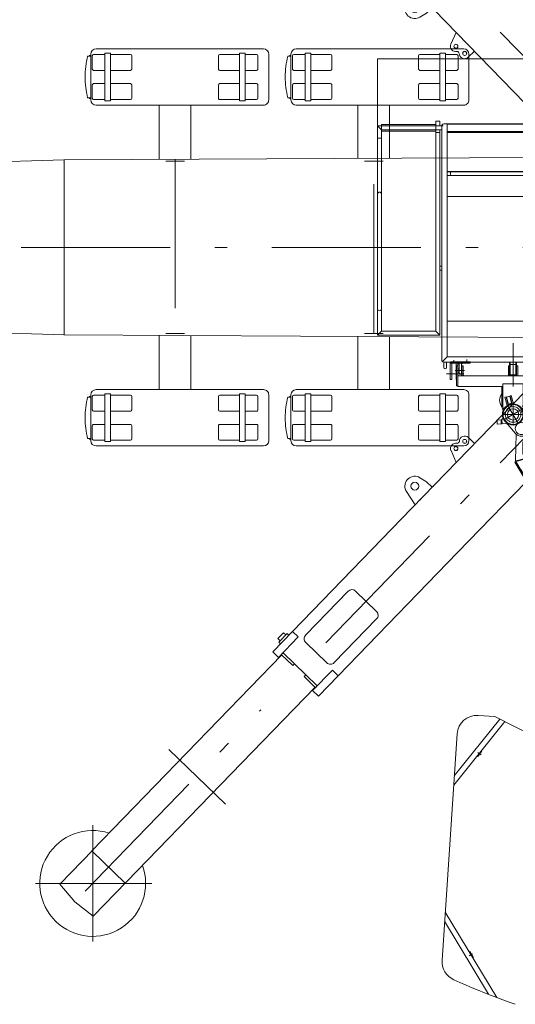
# Model space of a CAD drawing. Extents: x 6150 to 37180, y 3727 to 23870.
# Tile 16 of 27: x 26567 to 30309, y 4054 to 11485. Entities that reach past the tile are written whole.
import ezdxf

# ---------------------------------------------------------------- set-up
doc = ezdxf.new("R2010")
doc.units = 0
doc.header["$LTSCALE"] = 37.5
doc.header["$MEASUREMENT"] = 0
doc.linetypes.add('CENTER', pattern=[50.5, 30, -9, 2.5, -9])
for name, color, linetype in [('1', 7, 'Continuous'), ('2', 134, 'Continuous'), ('3', 214, 'Continuous'), ('5', 94, 'Continuous')]:
    doc.layers.add(name, color=color, linetype=linetype)

# ---------------------------------------------------------------- blocks, each defined once
blk = doc.blocks.new('*G81')
at = {"layer": '1', "color": 7, "linetype": 'Continuous', "lineweight": 9}
blk.add_line((26901.5, 10416.8), (26901.5, 10406.7), dxfattribs=at)
blk = doc.blocks.new('*G82')
at = {"layer": '1', "color": 7, "linetype": 'Continuous', "lineweight": 9}
blk.add_line((26738.6, 10421.9), (26239.5, 10407.2), dxfattribs=at)
blk = doc.blocks.new('*G83')
at = {"layer": '1', "color": 7, "linetype": 'Continuous', "lineweight": 9}
blk.add_line((26738.6, 9111.6), (26239.5, 9126.3), dxfattribs=at)
blk = doc.blocks.new('*G84')
at = {"layer": '1', "color": 7, "linetype": 'Continuous', "lineweight": 9}
blk.add_line((26901.5, 10426.7), (26901.5, 9106.8), dxfattribs=at)
blk = doc.blocks.new('*G85')
at = {"layer": '1', "color": 7, "linetype": 'Continuous', "lineweight": 9}
for p, q in [((26900.3, 9106.8), (26738.6, 9111.6)), ((30585, 9086.9), (26900.3, 9106.8))]:
    blk.add_line(p, q, dxfattribs=at)
blk = doc.blocks.new('*G87')
at = {"layer": '1', "color": 7, "linetype": 'Continuous', "lineweight": 9}
blk.add_line((26896.2, 10406.5), (26896.2, 10406.4), dxfattribs=at)
blk = doc.blocks.new('*G86')
at = {"layer": '1', "color": 7, "linetype": 'Continuous', "lineweight": 9}
blk.add_line((26901.5, 10406.7), (26901.5, 10401.1), dxfattribs=at)
at = {"color": 7, "linetype": 'Continuous', "lineweight": 9}
blk.add_blockref('*G87', (0, 0), dxfattribs=at)
blk = doc.blocks.new('*G88')
at = {"layer": '1', "color": 7, "linetype": 'CENTER', "lineweight": 9}
blk.add_line((27740, 10433.4), (27740, 9116.7), dxfattribs=at)
blk = doc.blocks.new('*G89')
at = {"layer": '1', "color": 7, "linetype": 'Continuous', "lineweight": 9}
for p, q in [((26738.6, 10421.9), (26900.3, 10426.7)), ((26900.3, 10426.7), (30585, 10446.6))]:
    blk.add_line(p, q, dxfattribs=at)
blk = doc.blocks.new('*G90')
at = {"layer": '1', "color": 7, "linetype": 'Continuous', "lineweight": 9}
blk.add_line((26901.5, 9126.8), (26901.5, 9116.7), dxfattribs=at)
blk = doc.blocks.new('*G96')
at = {"layer": '1', "color": 7, "linetype": 'CENTER', "lineweight": 9}
blk.add_line((29240, 9119.2), (29240, 10416.7), dxfattribs=at)
blk = doc.blocks.new('*G95')
at = {"color": 7, "linetype": 'Continuous', "lineweight": 9}
blk.add_blockref('*G96', (0, 0), dxfattribs=at)
blk = doc.blocks.new('*G102')
at = {"layer": '1', "color": 7, "linetype": 'Continuous', "lineweight": 9}
blk.add_line((29247.5, 10416.7), (29232.5, 10416.7), dxfattribs=at)
blk = doc.blocks.new('*G103')
at = {"layer": '1', "color": 7, "linetype": 'Continuous', "lineweight": 9}
blk.add_line((29310, 10416.7), (29170, 10416.7), dxfattribs=at)
blk = doc.blocks.new('*G101')
at = {"color": 7, "linetype": 'Continuous', "lineweight": 9}
for name in ['*G103', '*G102']:
    blk.add_blockref(name, (0, 0), dxfattribs=at)
blk = doc.blocks.new('*G105')
at = {"layer": '1', "color": 7, "linetype": 'Continuous', "lineweight": 9}
blk.add_line((29232.5, 9116.7), (29247.5, 9116.7), dxfattribs=at)
blk = doc.blocks.new('*G106')
at = {"layer": '1', "color": 7, "linetype": 'Continuous', "lineweight": 9}
blk.add_line((29170, 9116.7), (29310, 9116.7), dxfattribs=at)
blk = doc.blocks.new('*G104')
at = {"color": 7, "linetype": 'Continuous', "lineweight": 9}
for name in ['*G106', '*G105']:
    blk.add_blockref(name, (0, 0), dxfattribs=at)
blk = doc.blocks.new('*G108')
at = {"layer": '1', "color": 7, "linetype": 'Continuous', "lineweight": 9}
blk.add_line((27747.5, 10416.7), (27732.5, 10416.7), dxfattribs=at)
blk = doc.blocks.new('*G109')
at = {"layer": '1', "color": 7, "linetype": 'Continuous', "lineweight": 9}
blk.add_line((27810, 10416.7), (27670, 10416.7), dxfattribs=at)
blk = doc.blocks.new('*G107')
at = {"color": 7, "linetype": 'Continuous', "lineweight": 9}
for name in ['*G109', '*G108']:
    blk.add_blockref(name, (0, 0), dxfattribs=at)
blk = doc.blocks.new('*G111')
at = {"layer": '1', "color": 7, "linetype": 'Continuous', "lineweight": 9}
blk.add_line((27732.5, 9116.7), (27747.5, 9116.7), dxfattribs=at)
blk = doc.blocks.new('*G112')
at = {"layer": '1', "color": 7, "linetype": 'Continuous', "lineweight": 9}
blk.add_line((27670, 9116.7), (27810, 9116.7), dxfattribs=at)
blk = doc.blocks.new('*G110')
at = {"color": 7, "linetype": 'Continuous', "lineweight": 9}
for name in ['*G112', '*G111']:
    blk.add_blockref(name, (0, 0), dxfattribs=at)
blk = doc.blocks.new('*G76')
at = {"color": 7, "linetype": 'Continuous', "lineweight": 9}
for name in ['*G82', '*G89', '*G86', '*G84', '*G81', '*G107', '*G88', '*G101', '*G95', '*G83', '*G85', '*G90', '*G110', '*G104']:
    blk.add_blockref(name, (0, 0), dxfattribs=at)
blk = doc.blocks.new('*G1')
at = {"layer": '1', "color": 7, "linetype": 'Continuous', "lineweight": 9}
for p, q in [((27103.5, 10880.2), (27103.5, 11225.2)), ((27210.5, 11222.7), (27125.2, 11222.7)), ((27143.5, 11265.2), (28407.3, 11265.2)), ((27210.5, 11232.7), (27252.5, 11232.7)), ((27210.5, 10872.7), (27210.5, 11232.7)), ((27252.5, 11232.7), (27252.5, 10872.7)), ((27402.9, 11222.7), (27252.5, 11222.7)), ((28077.1, 11222.7), (28227.5, 11222.7)), ((28269.5, 11232.7), (28227.5, 11232.7)), ((28227.5, 11232.7), (28227.5, 10872.7)), ((28269.5, 10872.7), (28269.5, 11232.7)), ((28269.5, 11222.7), (28354.8, 11222.7)), ((28447.3, 11225.2), (28447.3, 10880.2)), ((28615.2, 10880.2), (28615.2, 11225.2)), ((28722.1, 11222.7), (28636.8, 11222.7)), ((28655.2, 11265.2), (29919, 11265.2)), ((28722.1, 11232.7), (28764.1, 11232.7)), ((28722.1, 10872.7), (28722.1, 11232.7)), ((28764.1, 11232.7), (28764.1, 10872.7)), ((28914.6, 11222.7), (28764.1, 11222.7)), ((29588.7, 11222.7), (29739.2, 11222.7)), ((29781.2, 11232.7), (29739.2, 11232.7)), ((29739.2, 11232.7), (29739.2, 10872.7)), ((29781.2, 10872.7), (29781.2, 11232.7)), ((29781.2, 11222.7), (29866.5, 11222.7)), ((29959, 11225.2), (29959, 10880.2)), ((27079.6, 11210.2), (27103.5, 11210.2)), ((27115.2, 11212.7), (27115.2, 11112.7)), ((27412.9, 11112.7), (27412.9, 11212.7)), ((28067.1, 11112.7), (28067.1, 11212.7)), ((28364.8, 11212.7), (28364.8, 11112.7)), ((28591.3, 11210.2), (28615.2, 11210.2)), ((28626.8, 11212.7), (28626.8, 11112.7)), ((28924.6, 11112.7), (28924.6, 11212.7)), ((29578.7, 11112.7), (29578.7, 11212.7)), ((29876.5, 11212.7), (29876.5, 11112.7)), ((27125.2, 11102.7), (27210.5, 11102.7)), ((27252.5, 11102.7), (27402.9, 11102.7)), ((28227.5, 11102.7), (28077.1, 11102.7)), ((28354.8, 11102.7), (28269.5, 11102.7)), ((28636.8, 11102.7), (28722.1, 11102.7)), ((28764.1, 11102.7), (28914.6, 11102.7)), ((29739.2, 11102.7), (29588.7, 11102.7)), ((29866.5, 11102.7), (29781.2, 11102.7)), ((27125.2, 11002.7), (27210.5, 11002.7)), ((27252.5, 11002.7), (27402.9, 11002.7)), ((28227.5, 11002.7), (28077.1, 11002.7)), ((28354.8, 11002.7), (28269.5, 11002.7)), ((28636.8, 11002.7), (28722.1, 11002.7)), ((28764.1, 11002.7), (28914.6, 11002.7)), ((29739.2, 11002.7), (29588.7, 11002.7)), ((29866.5, 11002.7), (29781.2, 11002.7)), ((27115.2, 10892.7), (27115.2, 10992.7)), ((27412.9, 10992.7), (27412.9, 10892.7)), ((28067.1, 10992.7), (28067.1, 10892.7)), ((28364.8, 10892.7), (28364.8, 10992.7)), ((28626.8, 10892.7), (28626.8, 10992.7)), ((28924.6, 10992.7), (28924.6, 10892.7)), ((29578.7, 10992.7), (29578.7, 10892.7)), ((29876.5, 10892.7), (29876.5, 10992.7)), ((27079.6, 10896.5), (27103.5, 10896.5)), ((27210.5, 10882.7), (27125.2, 10882.7)), ((27252.5, 10872.7), (27210.5, 10872.7)), ((27402.9, 10882.7), (27252.5, 10882.7)), ((28077.1, 10882.7), (28227.5, 10882.7)), ((28227.5, 10872.7), (28269.5, 10872.7)), ((28269.5, 10882.7), (28354.8, 10882.7)), ((28591.3, 10896.5), (28615.2, 10896.5)), ((28722.1, 10882.7), (28636.8, 10882.7)), ((28764.1, 10872.7), (28722.1, 10872.7)), ((28914.6, 10882.7), (28764.1, 10882.7)), ((29588.7, 10882.7), (29739.2, 10882.7)), ((29739.2, 10872.7), (29781.2, 10872.7)), ((29781.2, 10882.7), (29866.5, 10882.7)), ((27444.5, 10840.2), (27143.5, 10840.2)), ((28407.3, 10840.2), (27432.6, 10840.2)), ((27620, 10430.6), (27620, 10840.2)), ((27860, 10431.9), (27860, 10840.2)), ((28956.2, 10840.2), (28655.2, 10840.2)), ((29919, 10840.2), (28956.2, 10840.2)), ((29120, 10438.7), (29120, 10840.2)), ((29360, 10440), (29360, 10840.2)), ((27620, 9102.9), (27620, 8693.2)), ((27860, 9101.6), (27860, 8693.2)), ((29120, 9094.8), (29120, 8693.2)), ((29360, 9093.5), (29360, 8693.2)), ((27079.6, 8637), (27103.5, 8637)), ((27103.5, 8653.2), (27103.5, 8308.2)), ((27115.2, 8640.7), (27115.2, 8540.7)), ((27210.5, 8650.7), (27125.2, 8650.7)), ((27444.5, 8693.2), (27143.5, 8693.2)), ((27210.5, 8660.7), (27210.5, 8300.7)), ((27252.5, 8660.7), (27210.5, 8660.7)), ((27252.5, 8300.7), (27252.5, 8660.7)), ((27402.9, 8650.7), (27252.5, 8650.7)), ((27412.9, 8540.7), (27412.9, 8640.7)), ((28407.3, 8693.2), (27432.6, 8693.2)), ((28067.1, 8540.7), (28067.1, 8640.7)), ((28077.1, 8650.7), (28227.5, 8650.7)), ((28227.5, 8660.7), (28269.5, 8660.7)), ((28227.5, 8300.7), (28227.5, 8660.7)), ((28269.5, 8660.7), (28269.5, 8300.7)), ((28269.5, 8650.7), (28354.8, 8650.7)), ((28364.8, 8640.7), (28364.8, 8540.7)), ((28447.3, 8308.2), (28447.3, 8653.2)), ((28591.3, 8637), (28615.2, 8637)), ((28615.2, 8653.2), (28615.2, 8308.2)), ((28626.8, 8640.7), (28626.8, 8540.7)), ((28722.1, 8650.7), (28636.8, 8650.7)), ((28956.2, 8693.2), (28655.2, 8693.2)), ((28722.1, 8660.7), (28722.1, 8300.7)), ((28764.1, 8660.7), (28722.1, 8660.7)), ((28764.1, 8300.7), (28764.1, 8660.7)), ((28914.6, 8650.7), (28764.1, 8650.7)), ((28924.6, 8540.7), (28924.6, 8640.7)), ((29919, 8693.2), (28956.2, 8693.2)), ((29578.7, 8540.7), (29578.7, 8640.7)), ((29588.7, 8650.7), (29739.2, 8650.7)), ((29739.2, 8660.7), (29781.2, 8660.7)), ((29739.2, 8300.7), (29739.2, 8660.7)), ((29781.2, 8660.7), (29781.2, 8300.7)), ((29781.2, 8650.7), (29866.5, 8650.7)), ((29876.5, 8640.7), (29876.5, 8540.7)), ((29959, 8308.2), (29959, 8653.2)), ((27125.2, 8530.7), (27210.5, 8530.7)), ((27252.5, 8530.7), (27402.9, 8530.7)), ((28227.5, 8530.7), (28077.1, 8530.7)), ((28354.8, 8530.7), (28269.5, 8530.7)), ((28636.8, 8530.7), (28722.1, 8530.7)), ((28764.1, 8530.7), (28914.6, 8530.7)), ((29739.2, 8530.7), (29588.7, 8530.7)), ((29866.5, 8530.7), (29781.2, 8530.7)), ((27115.2, 8320.7), (27115.2, 8420.7)), ((27125.2, 8430.7), (27210.5, 8430.7)), ((27252.5, 8430.7), (27402.9, 8430.7)), ((27412.9, 8420.7), (27412.9, 8320.7)), ((28067.1, 8420.7), (28067.1, 8320.7)), ((28227.5, 8430.7), (28077.1, 8430.7)), ((28354.8, 8430.7), (28269.5, 8430.7)), ((28364.8, 8320.7), (28364.8, 8420.7)), ((28626.8, 8320.7), (28626.8, 8420.7)), ((28636.8, 8430.7), (28722.1, 8430.7)), ((28764.1, 8430.7), (28914.6, 8430.7)), ((28924.6, 8420.7), (28924.6, 8320.7)), ((29578.7, 8420.7), (29578.7, 8320.7)), ((29739.2, 8430.7), (29588.7, 8430.7)), ((29866.5, 8430.7), (29781.2, 8430.7)), ((29876.5, 8320.7), (29876.5, 8420.7)), ((27079.6, 8323.3), (27103.5, 8323.3)), ((28591.3, 8323.3), (28615.2, 8323.3)), ((27210.5, 8310.7), (27125.2, 8310.7)), ((27143.5, 8268.2), (28407.3, 8268.2)), ((27210.5, 8300.7), (27252.5, 8300.7)), ((27402.9, 8310.7), (27252.5, 8310.7)), ((28077.1, 8310.7), (28227.5, 8310.7)), ((28269.5, 8300.7), (28227.5, 8300.7)), ((28269.5, 8310.7), (28354.8, 8310.7)), ((28722.1, 8310.7), (28636.8, 8310.7)), ((28655.2, 8268.2), (29919, 8268.2)), ((28722.1, 8300.7), (28764.1, 8300.7)), ((28914.6, 8310.7), (28764.1, 8310.7)), ((29588.7, 8310.7), (29739.2, 8310.7)), ((29781.2, 8300.7), (29739.2, 8300.7)), ((29781.2, 8310.7), (29866.5, 8310.7))]:
    blk.add_line(p, q, dxfattribs=at)
at = {"layer": '1', "color": 7, "linetype": 'CENTER', "lineweight": 9}
blk.add_line((33384.1, 9766.7), (19818.5, 9766.7), dxfattribs=at)
at = {"layer": '1', "color": 7, "linetype": 'Continuous', "lineweight": 9}
for centre, radius, start, end in [((27143.5, 11225.2), 40, 90, 179.99782), ((27125.2, 11212.7), 10, 90, 180), ((27402.9, 11212.7), 10, 0, 89.98252), ((28077.1, 11212.7), 10, 90, 179.98689), ((28354.8, 11212.7), 10, 0, 89.98252), ((28407.3, 11225.2), 40, 0, 89.99782), ((28655.2, 11225.2), 40, 90, 179.99782), ((28636.8, 11212.7), 10, 90, 180), ((28914.6, 11212.7), 10, 0, 89.98252), ((29588.7, 11212.7), 10, 90, 179.98689), ((29866.5, 11212.7), 10, 0, 89.98252), ((29918.9, 11225.2), 40, 0, 89.99782), ((27736.1, 11048.4), 676.1, 166.15448, 179.60715), ((27074.7, 11483.6), 269.1, -86.19238, -83.86508), ((29247.8, 11048.4), 676.1, 166.15448, 179.60715), ((28586.4, 11483.6), 269.1, -86.19238, -83.86508), ((27125.2, 11112.7), 10, 180, -89.98688), ((27402.9, 11112.7), 10, -90, 0.00873), ((28077.1, 11112.7), 10, 180, -89.99127), ((28354.8, 11112.7), 10, -90, 0.00436), ((28636.8, 11112.7), 10, 180, -89.98688), ((28914.6, 11112.7), 10, -90, 0.00873), ((29588.7, 11112.7), 10, 180, -89.99127), ((29866.5, 11112.7), 10, -90, 0.00436), ((27736.1, 11058.3), 676.1, -179.60761, -166.15454), ((27125.2, 10992.7), 10, 90, 179.99564), ((27402.9, 10992.7), 10, 0, 90.00437), ((28077.1, 10992.7), 10, 90, 179.99564), ((28354.8, 10992.7), 10, 0, 90.00437), ((29247.8, 11058.3), 676.1, -179.60761, -166.15454), ((28636.8, 10992.7), 10, 90, 179.99564), ((28914.6, 10992.7), 10, 0, 90.00437), ((29588.7, 10992.7), 10, 90, 179.99564), ((29866.5, 10992.7), 10, 0, 90.00437), ((27074.4, 10619.3), 272.9, 83.88111, 86.1764), ((27143.5, 10880.2), 40, 180, -90.0022), ((27125.2, 10892.7), 10, 180, -90.00873), ((27402.9, 10892.7), 10, -90, -0.00436), ((28077.1, 10892.7), 10, 180, -89.99564), ((28354.8, 10892.7), 10, -90, -0.01749), ((28407.3, 10880.2), 40, -90, 0.00436), ((28586.1, 10619.3), 272.9, 83.88111, 86.1764), ((28655.2, 10880.2), 40, 180, -90.0022), ((28636.8, 10892.7), 10, 180, -90.00873), ((28914.6, 10892.7), 10, -90, -0.00436), ((29588.7, 10892.7), 10, 180, -89.99564), ((29866.5, 10892.7), 10, -90, -0.01749), ((29919, 10880.2), 40, -90, 0.00436), ((27736.1, 8475.2), 676.1, 166.15454, 179.60761), ((27074.4, 8914.2), 272.9, -86.1764, -83.88111), ((27143.5, 8653.2), 40, 90.0022, 180), ((27125.2, 8640.7), 10, 90.00873, 180), ((27402.9, 8640.7), 10, 0.00436, 90), ((28077.1, 8640.7), 10, 89.99564, 180), ((28354.8, 8640.7), 10, 0.01749, 90), ((28407.3, 8653.2), 40, -0.00436, 90), ((29247.8, 8475.2), 676.1, 166.15454, 179.60761), ((28586.1, 8914.2), 272.9, -86.1764, -83.88111), ((28655.2, 8653.2), 40, 90.0022, 180), ((28636.8, 8640.7), 10, 90.00873, 180), ((28914.6, 8640.7), 10, 0.00436, 90), ((29588.7, 8640.7), 10, 89.99564, 180), ((29866.5, 8640.7), 10, 0.01749, 90), ((29919, 8653.2), 40, -0.00436, 90), ((27736.1, 8485.1), 676.1, -179.60715, -166.15448), ((27125.2, 8540.7), 10, -179.99564, -90), ((27402.9, 8540.7), 10, -90.00437, 0), ((28077.1, 8540.7), 10, -179.99564, -90), ((28354.8, 8540.7), 10, -90.00437, 0), ((29247.8, 8485.1), 676.1, -179.60715, -166.15448), ((28636.8, 8540.7), 10, -179.99564, -90), ((28914.6, 8540.7), 10, -90.00437, 0), ((29588.7, 8540.7), 10, -179.99564, -90), ((29866.5, 8540.7), 10, -90.00437, 0), ((27125.2, 8420.7), 10, 89.98688, 180), ((27402.9, 8420.7), 10, -0.00873, 90), ((28077.1, 8420.7), 10, 89.99127, 180), ((28354.8, 8420.7), 10, -0.00436, 90), ((28636.8, 8420.7), 10, 89.98688, 180), ((28914.6, 8420.7), 10, -0.00873, 90), ((29588.7, 8420.7), 10, 89.99127, 180), ((29866.5, 8420.7), 10, -0.00436, 90), ((27074.7, 8049.9), 269.1, 83.86508, 86.19238), ((27143.5, 8308.2), 40, -179.99782, -90), ((27125.2, 8320.7), 10, 180, -90), ((27402.9, 8320.7), 10, -89.98252, 0), ((28077.1, 8320.7), 10, -179.98689, -90), ((28354.8, 8320.7), 10, -89.98252, 0), ((28407.3, 8308.2), 40, -89.99782, 0), ((28586.4, 8049.9), 269.1, 83.86508, 86.19238), ((28655.2, 8308.2), 40, -179.99782, -90), ((28636.8, 8320.7), 10, 180, -90), ((28914.6, 8320.7), 10, -89.98252, 0), ((29588.7, 8320.7), 10, -179.98689, -90), ((29866.5, 8320.7), 10, -89.98252, 0), ((29918.9, 8308.2), 40, -89.99782, 0)]:
    blk.add_arc(centre, radius, start, end, dxfattribs=at)
at = {"color": 7, "linetype": 'Continuous', "lineweight": 9}
blk.add_blockref('*G76', (0, 0), dxfattribs=at)
blk = doc.blocks.new('*G186')
at = {"layer": '2', "color": 134, "linetype": 'Continuous', "lineweight": 9}
for p, q in [((28821.6, 13153.6), (28778.5, 13111.9)), ((28971.3, 12999.3), (28821.6, 13153.6)), ((28800, 13089.7), (28713.9, 13006.2)), ((28778.5, 13111.9), (28928.2, 12957.5)), ((28813.3, 13076), (28800, 13089.7)), ((28813.3, 13076), (28554.9, 12825.4)), ((28713.9, 13006.2), (28727.2, 12992.5)), ((28928.2, 12957.5), (28971.3, 12999.3)), ((28971.3, 12999.3), (28928.2, 12957.5)), ((29873.3, 12068.7), (28971.3, 12999.3)), ((28520, 12861.3), (28477, 12819.6)), ((28669.7, 12706.9), (28520, 12861.3)), ((28627.7, 12922.7), (28541.5, 12839.2)), ((28641, 12908.9), (28627.7, 12922.7)), ((28884.8, 12901.7), (28726.8, 12748.6)), ((29261.5, 12570.6), (28941.3, 12900.9)), ((28477, 12819.6), (28626.6, 12665.2)), ((28541.5, 12839.2), (28554.9, 12825.4)), ((28533.8, 12735.1), (28515.8, 12717.7)), ((28515.8, 12717.7), (28557.6, 12674.6)), ((28536.3, 12758.4), (28523.3, 12745.9)), ((28523.3, 12745.9), (28586, 12681.2)), ((28557.6, 12674.6), (28575.5, 12692)), ((28586, 12681.2), (28598.9, 12693.8)), ((28626.6, 12665.2), (28669.7, 12706.9)), ((28669.7, 12706.9), (28626.6, 12665.2)), ((28626.6, 12665.2), (29528.6, 11734.6)), ((28725.9, 12692.1), (29046.1, 12361.8)), ((29102.6, 12360.9), (29260.6, 12514)), ((30830.7, 11081), (29873.3, 12068.7)), ((29482, 11600.4), (29552.3, 11710.2)), ((29528.6, 11734.6), (30465.6, 10768)), ((29595.4, 11665.8), (29587, 11674.4)), ((29638.7, 11534.9), (29589, 11504.7)), ((29681.7, 11576.6), (29638.7, 11534.9)), ((29681.7, 11576.6), (29638.7, 11534.9)), ((29690.1, 11568), (29681.7, 11576.6)), ((29823.1, 11300.4), (29862, 11389.3)), ((29886.2, 11230.7), (29880.5, 11240.8)), ((30000.5, 11246.9), (29954.1, 11201.7)), ((30465.6, 10768), (30810.3, 11102)), ((30486.1, 10746.9), (30830.7, 11081)), ((30830.7, 11081), (30486.1, 10746.9)), ((30857.5, 11053.4), (30830.7, 11081)), ((30467.5, 10766), (30486.1, 10746.9)), ((30486.1, 10746.9), (30512.8, 10719.3))]:
    blk.add_line(p, q, dxfattribs=at)
at = {"layer": '2', "color": 134, "linetype": 'CENTER', "lineweight": 9}
for p, q in [((28877.2, 12751.8), (30768.8, 10800.3)), ((30481.9, 10940), (30752.7, 11202.6))]:
    blk.add_line(p, q, dxfattribs=at)
at = {"layer": '2', "color": 134, "linetype": 'Continuous', "lineweight": 9}
for centre, radius in [((29550.1, 11568.8), 30), ((29859.8, 11284.4), 15), ((29859.8, 11284.4), 15), ((29860.5, 11284.8), 15), ((29926.2, 11230.4), 15), ((29926.9, 11230.7), 15), ((30559.8, 11015.6), 35)]:
    blk.add_circle(centre, radius, dxfattribs=at)
for centre, radius, start, end in [((28912.6, 12873), 40, 44.10313, 134.10925), ((28754.6, 12719.9), 40, 134.08974, -135.87469), ((29232.8, 12542.7), 40, -45.96051, 44.16943), ((29074.8, 12389.6), 40, -135.88991, -45.89062), ((29550.1, 11568.8), 75, 155.1319, -58.72284), ((29859.8, 11284.4), 40, 156.3739, -76.11942), ((29871.8, 11235.8), 10, 29.63665, 103.88752), ((29926.2, 11230.4), 40, 179.58798, -45.80292), ((30559.8, 11015.6), 300, -99.02185, 7.24112)]:
    blk.add_arc(centre, radius, start, end, dxfattribs=at)
blk = doc.blocks.new('*G187')
at = {"layer": '2', "color": 134, "linetype": 'Continuous', "lineweight": 9}
for p, q in [((28545.6, 6690.7), (27111.6, 5211.2)), ((28796.9, 6447.1), (27372.3, 4977.4)), ((26869.7, 4961.7), (27121, 5221)), ((27111.6, 5211.2), (27362.9, 4967.6)), ((26984.3, 4828.5), (26869.7, 4961.7)), ((27372.3, 4977.4), (27121, 4718.1)), ((27121, 4718.1), (26984.3, 4828.5))]:
    blk.add_line(p, q, dxfattribs=at)
at = {"layer": '2', "color": 134, "linetype": 'CENTER', "lineweight": 9}
for p, q in [((27060.4, 4907), (28388.2, 6276.9)), ((27693, 5977.1), (28119.8, 5563.5)), ((27118, 4528.6), (27118, 5406.5)), ((26686.3, 4966.2), (27564.3, 4966.2))]:
    blk.add_line(p, q, dxfattribs=at)
at = {"layer": '2', "color": 134, "linetype": 'Continuous', "lineweight": 9}
for centre, radius, start, end in [((27118, 4966.2), 399.8, 71.86707, 19.95645), ((26991.4, 4835.8), 10.1, -139.22699, -128.9929)]:
    blk.add_arc(centre, radius, start, end, dxfattribs=at)
blk = doc.blocks.new('*G188')
at = {"layer": '2', "color": 134, "linetype": 'Continuous', "lineweight": 9}
for p, q in [((30467.7, 8767.4), (30486.2, 8786.5)), ((30486.2, 8786.5), (30512.9, 8814)), ((30486.2, 8786.5), (30830.9, 8452.4)), ((30830.9, 8452.4), (30486.2, 8786.5)), ((29528.8, 7798.7), (30465.8, 8765.4)), ((30465.8, 8765.4), (30810.4, 8431.3)), ((30857.6, 8479.9), (30830.9, 8452.4)), ((30830.9, 8452.4), (29873.5, 7464.6)), ((30000.7, 8286.5), (29954.2, 8331.6)), ((29886.4, 8302.7), (29880.6, 8292.6)), ((29823.3, 8232.9), (29862.2, 8144)), ((29638.8, 7998.4), (29589.2, 8028.6)), ((29681.9, 7956.7), (29638.8, 7998.4)), ((29681.9, 7956.7), (29638.8, 7998.4)), ((29690.3, 7965.3), (29681.9, 7956.7)), ((29482.2, 7933), (29552.5, 7823.1)), ((29595.5, 7867.6), (29587.2, 7859)), ((28626.8, 6868.1), (29528.8, 7798.7)), ((29873.5, 7464.7), (28971.4, 6534.1)), ((28726.1, 6841.3), (29046.2, 7171.6)), ((29102.8, 7172.5), (29260.8, 7019.3)), ((29261.6, 6962.8), (28941.5, 6632.5)), ((28477.1, 6713.8), (28626.8, 6868.1)), ((28516, 6815.6), (28557.8, 6858.7)), ((28523.5, 6787.5), (28586.1, 6852.1)), ((28557.8, 6858.7), (28575.7, 6841.3)), ((28586.1, 6852.1), (28599.1, 6839.6)), ((28626.8, 6868.1), (28669.9, 6826.4)), ((28669.9, 6826.4), (28626.8, 6868.1)), ((28533.9, 6798.2), (28516, 6815.6)), ((28669.9, 6826.4), (28520.2, 6672)), ((28536.4, 6774.9), (28523.5, 6787.5)), ((28884.9, 6631.6), (28726.9, 6784.7)), ((28520.2, 6672), (28477.1, 6713.8)), ((28541.7, 6694.2), (28555, 6707.9)), ((28627.9, 6610.6), (28541.7, 6694.2)), ((28813.5, 6457.3), (28555, 6707.9)), ((28641.2, 6624.4), (28627.9, 6610.6)), ((28714, 6527.1), (28727.3, 6540.9)), ((28778.7, 6421.4), (28928.3, 6575.8)), ((28928.3, 6575.8), (28971.4, 6534.1)), ((28971.4, 6534.1), (28928.4, 6575.8)), ((28800.2, 6443.6), (28714, 6527.1)), ((28971.4, 6534.1), (28821.8, 6379.7)), ((28821.8, 6379.7), (28778.7, 6421.4)), ((28813.5, 6457.3), (28800.2, 6443.6))]:
    blk.add_line(p, q, dxfattribs=at)
at = {"layer": '2', "color": 134, "linetype": 'CENTER', "lineweight": 9}
for p, q in [((28877.4, 6781.5), (30769, 8733)), ((30482.1, 8593.3), (30752.9, 8330.8))]:
    blk.add_line(p, q, dxfattribs=at)
at = {"layer": '2', "color": 134, "linetype": 'Continuous', "lineweight": 9}
for centre, radius in [((30560, 8517.7), 35), ((29859.9, 8249), 15), ((29859.9, 8249), 15), ((29860.7, 8248.6), 15), ((29926.4, 8302.9), 15), ((29927, 8302.6), 15), ((29550.2, 7964.5), 30)]:
    blk.add_circle(centre, radius, dxfattribs=at)
for centre, radius, start, end in [((30560, 8517.7), 300, -7.24112, 99.02185), ((29926.4, 8302.9), 40, 45.80292, -179.58798), ((29859.9, 8249), 40, 76.11942, -156.3739), ((29871.9, 8297.5), 10, -103.88752, -29.63665), ((29550.2, 7964.5), 75, 58.72284, -155.1319), ((29074.9, 7143.7), 40, 45.89062, 135.88991), ((29233, 6990.6), 40, -44.16943, 45.96051), ((28754.8, 6813.4), 40, 135.87469, -134.08974), ((28912.8, 6660.3), 40, -134.10925, -44.10313)]:
    blk.add_arc(centre, radius, start, end, dxfattribs=at)
blk = doc.blocks.new('*G192')
at = {"layer": '5', "color": 94, "linetype": 'Continuous', "lineweight": 9}
for p, q in [((29843.5, 5707.8), (30229.6, 6187.9)), ((30193.2, 6206.5), (29848.1, 5777.3)), ((30028.9, 6234.4), (30155, 6226)), ((30155, 6226), (30456.7, 6071.8)), ((29755.5, 4386.7), (29869.3, 6094.7)), ((30056.1, 5964.3), (30024.8, 5925.2)), ((30057.8, 5974.2), (30055.3, 5971.2)), ((30056, 5964.3), (30056.1, 5964.3)), ((30017.8, 5924.6), (30015.8, 5922.1)), ((30168.7, 4106.2), (29779.6, 4748.9)), ((29775.1, 4680.2), (30107.5, 4130)), ((29956.7, 4456.6), (29958.8, 4453.2)), ((29965.5, 4451.5), (29991.4, 4408.7)), ((29989.6, 4402), (29991.2, 4399.3))]:
    blk.add_line(p, q, dxfattribs=at)
at = {"layer": '5', "color": 94, "linetype": 'CENTER', "lineweight": 9}
for p, q in [((30027.1, 5955.4), (30050.6, 5936.6)), ((29985, 4434.2), (29959.4, 4418.6))]:
    blk.add_line(p, q, dxfattribs=at)
at = {"layer": '5', "color": 94, "linetype": 'Continuous', "lineweight": 9}
for points in [[(30024.8, 5925.2), (30024.2, 5925.7), (30023.5, 5926), (30022.7, 5926.2), (30021.9, 5926.4), (30021.1, 5926.3), (30020.3, 5926.2), (30019.6, 5925.9), (30018.9, 5925.5), (30018.3, 5925.1), (30017.8, 5924.6)], [(29991.4, 4408.7), (29990.8, 4408.3), (29990.2, 4407.8), (29989.7, 4407.2), (29989.3, 4406.5), (29989.1, 4405.7), (29988.9, 4404.9), (29988.9, 4404.1), (29989, 4403.3), (29989.3, 4402.6), (29989.6, 4402)], [(30308.9, 4054), (30262, 4070.7), (30215.2, 4087.8), (30168.5, 4105.4), (30121.9, 4123.3), (30075.4, 4141.6), (30029.1, 4160.4), (29982.9, 4179.5), (29936.7, 4199.1), (29890.8, 4219.1), (29844.9, 4239.4)]]:
    blk.add_lwpolyline(points, dxfattribs=at)
for centre, radius, start, end in [((30018.9, 6084.7), 150, 86.19232, 176.19225), ((30059.1, 5968.1), 4.9, 141.16647, -128.80573), ((29905.2, 4376.8), 150, 176.18994, -113.69522), ((29963, 4455.7), 4.9, -148.90092, -58.98041)]:
    blk.add_arc(centre, radius, start, end, dxfattribs=at)
blk = doc.blocks.new('*G191')
at = {"color": 7, "linetype": 'Continuous', "lineweight": 9}
blk.add_blockref('*G192', (0, 0), dxfattribs=at)
blk = doc.blocks.new('*G193')
at = {"layer": '3', "color": 214, "linetype": 'Continuous', "lineweight": 9}
for p, q in [((30870.7, 11188.5), (29268.7, 11188.5)), ((29268.7, 10590.8), (29268.7, 11188.5)), ((30870.7, 11188.5), (30870.7, 10718.5)), ((29708.7, 10633.5), (29708.7, 10718.5)), ((29708.7, 10718.5), (29738.7, 10718.5)), ((29738.7, 10718.5), (29738.7, 10683.5)), ((30810.7, 10698.6), (30810.7, 10718.5)), ((30810.7, 10718.5), (30829.4, 10718.5)), ((30818.7, 10399.8), (30818.7, 10709.5)), ((30870.7, 10718.5), (30832.2, 10718.5)), ((30832.2, 10718.5), (30846.7, 10718.5)), ((30838.7, 10709.5), (30838.7, 10399.8)), ((30846.7, 10718.5), (30846.7, 10695.7)), ((29763, 10683.5), (29268.7, 10683.5)), ((29298.7, 10653.5), (29268.7, 10683.5)), ((29268.7, 10683.5), (29268.7, 10478.3)), ((29298.7, 10693.5), (29708.7, 10693.5)), ((29298.7, 10643.5), (29298.7, 10693.5)), ((29298.7, 10653.5), (29753.7, 10653.5)), ((29298.7, 10478.3), (29298.7, 10653.5)), ((29708.7, 10643.5), (29298.7, 10643.5)), ((29703.7, 10643.5), (29303.7, 10643.5)), ((29708.7, 10693.5), (29708.7, 10643.5)), ((29708.7, 9133.5), (29708.7, 10653.5)), ((29708.7, 10653.5), (29738.7, 10653.5)), ((29738.7, 10633.5), (29708.7, 10633.5)), ((29738.7, 10653.5), (29738.7, 9103.5)), ((29738.7, 10653.5), (29738.7, 10633.5)), ((29753.7, 8915.7), (29753.7, 10683.5)), ((29753.7, 10658.5), (29753.7, 10683.5)), ((29768.7, 10698.5), (30818.7, 10698.5)), ((29768.7, 10698.5), (29793.7, 10698.5)), ((29793.7, 10698.5), (29793.7, 10696.9)), ((29793.7, 10696.9), (29793.7, 10683.5)), ((29793.7, 10633), (29793.7, 10696.9)), ((29793.7, 10696.9), (30813.7, 10696.9)), ((29793.7, 10683.5), (29793.7, 9211.4)), ((29793.7, 10340.2), (29793.7, 10642.4)), ((29793.7, 10642.4), (30813.7, 10642.4)), ((30813.7, 10633), (29793.7, 10633)), ((30818.7, 10698.5), (30813.7, 10698.5)), ((30813.7, 10698.5), (30813.7, 10696.9)), ((30813.7, 10696.9), (30813.7, 10633)), ((30813.7, 10642.4), (30813.7, 10340.2)), ((30853.7, 10683.5), (30853.7, 8915.7)), ((30853.7, 10658.5), (30853.7, 10683.5)), ((29298.7, 10590.8), (29268.7, 10590.8)), ((29298.7, 10540.8), (29298.7, 10590.8)), ((30853.7, 10570.7), (30853.7, 10564.7)), ((30853.7, 10564.7), (30853.7, 8915.7)), ((29268.7, 10478.3), (29268.7, 9103.5)), ((29298.7, 9133.5), (29298.7, 10478.3)), ((29793.7, 10336.6), (29796.1, 10340.2)), ((30813.7, 10340.2), (29793.7, 10340.2)), ((30813.7, 10336.6), (29793.7, 10336.6)), ((29818.7, 10336.6), (29818.7, 10309.9)), ((30587.7, 10336.6), (30587.7, 10309.9)), ((30598.7, 10309.9), (30598.7, 10336.6)), ((30788.7, 10336.6), (30788.7, 10309.9)), ((30811.3, 10340.2), (30813.7, 10336.6)), ((30813.7, 10340.2), (30813.7, 10309.9)), ((29793.7, 9210.7), (29793.7, 10309.9)), ((29793.7, 10309.9), (30813.7, 10309.9)), ((30813.7, 10309.9), (30813.7, 10151.7)), ((29268.7, 9303.5), (29268.7, 10168.5)), ((29298.7, 10168.5), (29298.7, 9303.5)), ((30813.7, 10151.7), (29793.7, 10151.7)), ((29793.7, 10151.7), (30813.7, 10151.7)), ((30813.7, 10151.7), (30813.7, 9210.7)), ((29753.7, 9625.6), (29738.7, 9625.6)), ((29738.7, 9625.6), (29738.7, 9595.6)), ((29738.7, 9595.6), (29753.7, 9595.6)), ((29793.7, 8940.7), (29793.7, 9210.7)), ((29793.7, 9210.7), (30813.7, 9210.7)), ((30813.7, 9210.7), (29793.7, 9210.7)), ((30813.7, 9210.7), (30813.7, 8940.7)), ((29298.7, 9133.5), (29268.7, 9103.5)), ((29268.7, 9103.5), (29738.7, 9103.5)), ((29708.7, 9133.5), (29298.7, 9133.5)), ((29738.7, 9103.5), (29708.7, 9133.5)), ((29738.7, 9103.5), (29708.7, 9133.5)), ((29793.7, 8940.7), (29758.1, 8905.1)), ((30813.7, 8940.7), (29793.7, 8940.7)), ((30849.3, 8905.1), (30813.7, 8940.7)), ((30838.7, 8900.7), (29768.7, 8900.7)), ((29768.7, 8860.7), (29768.7, 8900.7)), ((29768.7, 8900.7), (29788.7, 8900.7)), ((29788.7, 8900.7), (29788.7, 8860.7)), ((29816.7, 8768.7), (29816.7, 8900.7)), ((29968.7, 8902.7), (29818.7, 8902.7)), ((29818.7, 8902.7), (29818.7, 8892.7)), ((29818.7, 8892.7), (29968.7, 8892.7)), ((29968.7, 8902.7), (29828.7, 8902.7)), ((29828.7, 8892.7), (29968.7, 8892.7)), ((29828.7, 8892.7), (29828.7, 8768.7)), ((29854.2, 8892.7), (29833.2, 8892.7)), ((29861.7, 8892.7), (29861.7, 8768.7)), ((29863.7, 8722.1), (29863.7, 8871.6)), ((29863.7, 8871.6), (29873.7, 8871.6)), ((29863.7, 8856.6), (29863.7, 8850.1)), ((29873.7, 8768.7), (29873.7, 8892.7)), ((29873.7, 8871.6), (29873.7, 8722.1)), ((29873.7, 8850.1), (29883.7, 8850.1)), ((29883.7, 8885.6), (29876.6, 8892.7)), ((29876.6, 8892.7), (29883.7, 8892.7)), ((29883.7, 8892.7), (29883.7, 8885.6)), ((29903.7, 8892.7), (29883.7, 8892.7)), ((29883.7, 8892.7), (29883.7, 8810.7)), ((29903.7, 8885.6), (29910.8, 8892.7)), ((29910.8, 8892.7), (29903.7, 8892.7)), ((29903.7, 8892.7), (29903.7, 8885.6)), ((29903.7, 8810.7), (29903.7, 8892.7)), ((29903.7, 8855.1), (29903.7, 8820.1)), ((29903.7, 8852.6), (29903.7, 8855.1)), ((29903.7, 8855.1), (29905.2, 8855.1)), ((29905.2, 8871.6), (29905.2, 8797.6)), ((29915.2, 8871.6), (29905.2, 8871.6)), ((29905.2, 8855.1), (29905.2, 8852.6)), ((29905.2, 8855.1), (29905.2, 8820.1)), ((29915.2, 8797.6), (29915.2, 8871.6)), ((30838.7, 8900.7), (29920.4, 8900.7)), ((29954.2, 8892.7), (29933.2, 8892.7)), ((29968.7, 8892.7), (29968.7, 8902.7)), ((29968.7, 8892.7), (29968.7, 8902.7)), ((30256.2, 8797.6), (30256.2, 8871.7)), ((30256.2, 8871.7), (30264.7, 8871.7)), ((30269.7, 8900.7), (30264.7, 8900.7)), ((30264.7, 8900.7), (30264.7, 8797.6)), ((30269.7, 8900.7), (30264.7, 8900.7)), ((30264.7, 8900.7), (30264.7, 8797.6)), ((30269.7, 8797.6), (30269.7, 8900.7)), ((30269.7, 8797.6), (30269.7, 8900.7)), ((30313.7, 8882.6), (30269.7, 8882.6)), ((30269.7, 8882.6), (30269.7, 8803.9)), ((30318.7, 8900.7), (30313.7, 8900.7)), ((30313.7, 8900.7), (30313.7, 8797.6)), ((30318.7, 8900.7), (30313.7, 8900.7)), ((30313.7, 8900.7), (30313.7, 8797.6)), ((30313.7, 8803.9), (30313.7, 8882.6)), ((30318.7, 8797.6), (30318.7, 8900.7)), ((30318.7, 8797.6), (30318.7, 8900.7)), ((30318.7, 8871.7), (30327.2, 8871.7)), ((30327.2, 8871.7), (30327.2, 8797.6)), ((30638.7, 8902.7), (30788.7, 8902.7)), ((30638.7, 8892.7), (30638.7, 8902.7)), ((30638.7, 8902.7), (30778.7, 8902.7)), ((30638.7, 8892.7), (30638.7, 8902.7)), ((30788.7, 8892.7), (30638.7, 8892.7)), ((30778.7, 8892.7), (30638.7, 8892.7)), ((30653.2, 8892.7), (30674.2, 8892.7)), ((30692.2, 8797.6), (30692.2, 8871.6)), ((30692.2, 8871.6), (30702.2, 8871.6)), ((30702.2, 8871.6), (30702.2, 8797.6)), ((30703.7, 8855.1), (30702.2, 8855.1)), ((30702.2, 8855.1), (30702.2, 8852.6)), ((30702.2, 8855.1), (30702.2, 8820.1)), ((30703.7, 8810.7), (30703.7, 8892.7)), ((30703.7, 8855.1), (30703.7, 8820.1)), ((30703.7, 8852.6), (30703.7, 8855.1)), ((30723.7, 8892.7), (30723.7, 8810.7)), ((30733.7, 8850.1), (30723.8, 8850.1)), ((30733.7, 8768.7), (30733.7, 8892.7)), ((30733.7, 8722.1), (30733.7, 8871.6)), ((30733.7, 8871.6), (30743.7, 8871.6)), ((30743.7, 8871.6), (30743.7, 8722.1)), ((30743.7, 8856.6), (30743.7, 8850.1)), ((30745.7, 8892.7), (30745.7, 8768.7)), ((30753.2, 8892.7), (30774.2, 8892.7)), ((30778.7, 8892.7), (30778.7, 8768.7)), ((30788.7, 8902.7), (30788.7, 8892.7)), ((30790.7, 8768.7), (30790.7, 8900.7)), ((29863.7, 8825.1), (29863.7, 8818.6)), ((29883.7, 8825.1), (29873.7, 8825.1)), ((29879.7, 8797.7), (29873.7, 8801.9)), ((29873.7, 8801.9), (29873.7, 8797.7)), ((29873.7, 8797.7), (29879.7, 8797.7)), ((30733.7, 8797.6), (29873.7, 8797.6)), ((29873.7, 8797.6), (29873.7, 8717.6)), ((29883.7, 8810.7), (29903.7, 8810.7)), ((29899.4, 8797.7), (29905.3, 8801.9)), ((29905.3, 8797.7), (29899.4, 8797.7)), ((29903.7, 8822.6), (29903.7, 8820.1)), ((29903.7, 8820.1), (29905.2, 8820.1)), ((29905.2, 8820.1), (29905.2, 8822.6)), ((29905.2, 8797.6), (29915.2, 8797.6)), ((29905.3, 8801.9), (29905.3, 8797.7)), ((29921.2, 8797.7), (29915.3, 8801.9)), ((29915.3, 8801.9), (29915.3, 8797.7)), ((29915.3, 8797.7), (29921.2, 8797.7)), ((30327.2, 8797.6), (30256.2, 8797.6)), ((30264.7, 8797.6), (30269.7, 8797.6)), ((30264.7, 8797.6), (30269.7, 8797.6)), ((30269.7, 8803.9), (30313.7, 8803.9)), ((30313.7, 8797.6), (30318.7, 8797.6)), ((30313.7, 8797.6), (30318.7, 8797.6)), ((30702.2, 8820.1), (30702.2, 8822.6)), ((30703.7, 8820.1), (30702.2, 8820.1)), ((30703.7, 8822.6), (30703.7, 8820.1)), ((30723.7, 8810.7), (30703.7, 8810.7)), ((30723.8, 8825.1), (30733.7, 8825.1)), ((30733.7, 8717.6), (30733.7, 8797.6)), ((30743.7, 8825.1), (30743.7, 8818.6)), ((29828.7, 8768.7), (29816.7, 8768.7)), ((29861.7, 8768.7), (29863.7, 8768.7)), ((29873.7, 8722.1), (29863.7, 8722.1)), ((29867.8, 8722.1), (29873.7, 8718)), ((29873.7, 8722.1), (29867.8, 8722.1)), ((29873.7, 8718), (29873.7, 8722.1)), ((29873.7, 8717.6), (30214.3, 8717.6)), ((30214.3, 8717.6), (30206.3, 8717.6)), ((30206.3, 8717.6), (30206.3, 8567.4)), ((30214.3, 8567.4), (30214.3, 8737.9)), ((30214.3, 8737.9), (30369.3, 8737.9)), ((30214.3, 8567.4), (30214.3, 8717.6)), ((30369.2, 8717.6), (30377.2, 8717.6)), ((30369.3, 8737.9), (30369.3, 8567.4)), ((30369.3, 8717.6), (30733.7, 8717.6)), ((30377.2, 8717.6), (30377.2, 8567.4)), ((30739.7, 8722.1), (30733.7, 8718)), ((30733.7, 8718), (30733.7, 8722.1)), ((30733.7, 8722.1), (30739.7, 8722.1)), ((30743.7, 8722.1), (30733.7, 8722.1)), ((30745.7, 8768.7), (30743.7, 8768.7)), ((30778.7, 8768.7), (30790.7, 8768.7)), ((30209.2, 8670.9), (30196.7, 8644.6)), ((30238.6, 8638.3), (30230.9, 8636.2)), ((30230.9, 8636.2), (30248.3, 8572.9)), ((30255.5, 8577.1), (30238.6, 8638.3)), ((30267, 8642.9), (30242.8, 8636.4)), ((30242.8, 8636.4), (30257, 8584.3)), ((30281.2, 8590.8), (30267, 8642.9)), ((30269.5, 8646.8), (30277.2, 8648.9)), ((30286.3, 8585.5), (30269.5, 8646.8)), ((30277.2, 8648.9), (30294.6, 8585.7)), ((30374.2, 8670.8), (30386.7, 8644.6)), ((30195.9, 8584.3), (30207, 8560.3)), ((30208.4, 8555.4), (30216.5, 8533.2)), ((30221.2, 8543.6), (30215.9, 8558.1)), ((30257, 8584.3), (30281.2, 8590.8)), ((30367.7, 8558.1), (30351, 8512.3)), ((30375, 8555.4), (30366.9, 8533.2)), ((30387.4, 8584.3), (30377.2, 8562))]:
    blk.add_line(p, q, dxfattribs=at)
at = {"layer": '3', "color": 214, "linetype": 'CENTER', "lineweight": 9}
for p, q in [((30291.7, 9042.6), (30291.7, 8717.6)), ((29943.7, 8919.4), (29943.7, 8895.2)), ((30663.7, 8919.4), (30663.7, 8895.2)), ((29843.7, 8902.7), (29843.7, 8914.7)), ((29943.7, 8902.7), (29943.7, 8914.7)), ((30663.7, 8902.7), (30663.7, 8914.7)), ((30763.7, 8902.7), (30763.7, 8914.7)), ((29920.3, 8812.7), (29789.4, 8812.7)), ((29925.2, 8837.6), (29853.8, 8837.6)), ((30682.2, 8837.6), (30753.7, 8837.6)), ((30837.3, 8812.7), (30706.4, 8812.7)), ((30291.7, 8573.6), (30291.7, 8436.5)), ((30360.6, 8505.6), (30223.1, 8505.6))]:
    blk.add_line(p, q, dxfattribs=at)
at = {"layer": '3', "color": 214, "linetype": 'Continuous', "lineweight": 9}
for centre, radius in [((30830.5, 10130.7), 15), ((30830.5, 10130.7), 5.25), ((30830.5, 8980.7), 15), ((30830.5, 8980.7), 5.25), ((30291.7, 8505.6), 80.1), ((30291.7, 8505.6), 75), ((30291.7, 8505.6), 59), ((30291.7, 8505.6), 42.5)]:
    blk.add_circle(centre, radius, dxfattribs=at)
for centre, radius, start, end in [((30828.7, 10709.5), 10, 0, 180), ((29768.7, 10683.5), 15, 90, 179.98834), ((29768.7, 10683.5), 15, 90, 179.98834), ((30838.7, 10683.5), 15, 0, 90.03498), ((30838.7, 10683.5), 15, 0, 89.97669), ((30828.7, 10399.8), 10, -180, 0), ((29283.7, 10168.5), 15, 0, 180), ((29283.7, 9303.5), 15, 180, 0), ((29768.7, 8915.7), 15, 180, -90), ((29778.7, 8860.7), 10, 180, 0), ((30838.7, 8915.7), 15, -90, -0.01166), ((30838.7, 8915.7), 15, -90, -0.06989), ((30261.7, 8613.6), 72, 154.54436, -155.95062), ((30321.7, 8613.6), 72, -24.05063, 25.4523), ((30241.2, 8567.4), 34.9, 180, -159.95059), ((30241.2, 8567.4), 26.9, -180, -159.95367), ((30241.3, 8567.4), 27, -180, -159.97591), ((30342.2, 8567.4), 27.1, -19.97424, -0.04568), ((30342.2, 8567.4), 35, -19.98532, 0.00949)]:
    blk.add_arc(centre, radius, start, end, dxfattribs=at)
blk = doc.blocks.new('*G195')
at = {"layer": '3', "color": 214, "linetype": 'Continuous', "lineweight": 9}
for p, q in [((30227.6, 8553.7), (30221.4, 8544.1)), ((30364.2, 8567.8), (30370.5, 8562)), ((30379.1, 8586.2), (30365, 8570.8)), ((30367.1, 8545.7), (30384.8, 8546.5)), ((30368, 8571.9), (30374.3, 8566.2)), ((30370.5, 8562), (30388.3, 8581.5)), ((30387.5, 8580.6), (30371.6, 8562.6)), ((30385.4, 8555.4), (30374.9, 8565)), ((30376.8, 8546.1), (30380.6, 8550.3)), ((30384.8, 8546.5), (30376.8, 8546.1)), ((30398.9, 8525.8), (30377.2, 8546.1)), ((30378.2, 8583.1), (30384.5, 8577.3)), ((30389.5, 8573.3), (30378.7, 8561.5)), ((30380.6, 8550.3), (30400.9, 8572.4)), ((30402.7, 8530), (30380.6, 8550.3)), ((30380.6, 8550.3), (30384.8, 8546.5)), ((30388.3, 8581.5), (30382, 8587.3)), ((30384.8, 8546.5), (30398.6, 8533.8)), ((30385.5, 8576.7), (30396.1, 8567.2)), ((30400.9, 8572.4), (30423, 8552.1)), ((30423, 8552.1), (30402.7, 8530)), ((30419.9, 8548.7), (30405.9, 8533.4)), ((30423.2, 8550.4), (30430.9, 8543.4)), ((30201.5, 8459), (30213.2, 8472.3)), ((30381.9, 8491.1), (30408.6, 8420)), ((30398.9, 8525.8), (30385.9, 8511.6)), ((30398.6, 8533.8), (30398.9, 8525.8)), ((30402.7, 8530), (30398.6, 8533.8)), ((30398.6, 8533.8), (30398.9, 8525.8)), ((30398.9, 8525.8), (30402.7, 8530)), ((30412.1, 8522.9), (30404.5, 8530)), ((30409, 8535.1), (30416.8, 8527.9)), ((30415.4, 8524.6), (30429.5, 8539.9)), ((30424.8, 8519.4), (30417.1, 8526.4)), ((30418.5, 8545.4), (30426.3, 8538.3)), ((30435.6, 8531.2), (30424.7, 8519.4)), ((30426.7, 8519.2), (30424.8, 8519.4)), ((30435.9, 8529.2), (30426.7, 8519.2)), ((30427.9, 8538.2), (30435.6, 8531.2)), ((30435.6, 8531.2), (30435.9, 8529.2)), ((30171.2, 8462.8), (30201.1, 8464.6)), ((30173, 8432.8), (30171.2, 8462.8)), ((30202.9, 8434.7), (30173, 8432.8)), ((30206.7, 8465), (30201.1, 8464.6)), ((30201.1, 8464.6), (30202.9, 8434.7)), ((30208.6, 8435), (30202.9, 8434.7)), ((30208.6, 8435), (30206.7, 8465)), ((30235.1, 8436.7), (30208.6, 8435)), ((30310.2, 8362), (30251.5, 8429.8)), ((30588.9, 8320.1), (30410.7, 8413.2)), ((30310.9, 8155.8), (30315.3, 8356.8)), ((30376.9, 8361.4), (30391, 8337.6)), ((30383.8, 8349.8), (30391, 8337.6)), ((30391, 8337.6), (30390.2, 8299.6)), ((30391, 8337.6), (30424.7, 8320)), ((30435.4, 8340.4), (30518.6, 8297)), ((30365.1, 8206.3), (30366.5, 8300.2)), ((30514.2, 8273.2), (30534.3, 8262.7)), ((30534.3, 8262.7), (30537.5, 8264.8)), ((30537.5, 8264.8), (30587.4, 8317.2)), ((30587.4, 8317.2), (30537.7, 8264.6)), ((30537.7, 8264.6), (30540.4, 8261.9)), ((30540.4, 8261.9), (30538.7, 8258.7)), ((30538.7, 8258.7), (30550.7, 8238.3)), ((30540.4, 8261.9), (30590.3, 8314.5)), ((30590.5, 8314.3), (30540.4, 8261.9)), ((30587.4, 8317.2), (30588.9, 8320.1)), ((30590.3, 8314.5), (30587.4, 8317.2)), ((30593.2, 8316), (30590.5, 8314.3)), ((30600, 8320.1), (30593.2, 8316)), ((30593.2, 8316), (31194.1, 7299.1)), ((31125.1, 7415.9), (30593.2, 8316)), ((31232.8, 7249.3), (30600, 8320.1)), ((30387.5, 8175.9), (30384.3, 8173.9)), ((30388, 8198.6), (30387.5, 8175.9)), ((30574.2, 8243.8), (30600.2, 8199.7)), ((30600.2, 8199.7), (30587.3, 8192.1)), ((30587.3, 8192.1), (30611.7, 8150.8)), ((30305.6, 8146.1), (30312.4, 8150.1)), ((30894.8, 7148.9), (30305.6, 8146.1)), ((30314.1, 8155.7), (30310.9, 8155.8)), ((30312.4, 8150.1), (30315.1, 8151.9)), ((30312.4, 8150.1), (30901.5, 7153.2)), ((30901.5, 7153.2), (30312.4, 8150.1)), ((30384.3, 8173.9), (30314.1, 8155.7)), ((30314.1, 8155.7), (30384.2, 8173.9)), ((30315.1, 8151.9), (30314.1, 8155.7)), ((30385.3, 8170.2), (30315.1, 8151.9)), ((30315.1, 8151.9), (30385.2, 8170.2)), ((30384.2, 8173.9), (30385.3, 8170.2)), ((30410.8, 8087.8), (30384.8, 8131.8)), ((30385.2, 8170.2), (30388.9, 8170.2)), ((30388.9, 8170.2), (30401, 8149.9)), ((30611.7, 8150.8), (30624.7, 8158.4)), ((30624.7, 8158.4), (30652.6, 8111.1)), ((30652.6, 8111.1), (30639.7, 8103.4)), ((30639.7, 8103.4), (30716.5, 7973.4)), ((30347.7, 8090.3), (30351.1, 8092.5)), ((30368.2, 8055.8), (30347.7, 8090.3)), ((30351.1, 8092.5), (30371.5, 8057.9)), ((30371.5, 8057.9), (30368.2, 8055.8)), ((30423.7, 8095.5), (30410.8, 8087.8)), ((30500.6, 7965.5), (30423.7, 8095.5)), ((30487.7, 7957.8), (30500.6, 7965.5)), ((30515.6, 7910.5), (30487.7, 7957.8)), ((30716.5, 7973.4), (30729.5, 7981.1)), ((30729.5, 7981.1), (30757.4, 7933.7)), ((30528.5, 7918.1), (30515.6, 7910.5)), ((30605.4, 7788.1), (30528.5, 7918.1)), ((30757.4, 7933.7), (30744.5, 7926.1)), ((30744.5, 7926.1), (30821.3, 7796.1)), ((30821.3, 7796.1), (30834.3, 7803.7)), ((30834.3, 7803.7), (30862.2, 7756.4)), ((30592.5, 7780.5), (30605.4, 7788.1)), ((30620.4, 7733.1), (30592.5, 7780.5)), ((30633.3, 7740.8), (30620.4, 7733.1)), ((30710.2, 7610.8), (30633.3, 7740.8)), ((30862.2, 7756.4), (30849.3, 7748.7)), ((30849.3, 7748.7), (30926.1, 7618.7)), ((30630.6, 7611.7), (30634, 7613.8)), ((30651.1, 7577.1), (30630.6, 7611.7)), ((30634, 7613.8), (30654.4, 7579.3)), ((30697.3, 7603.1), (30710.2, 7610.8)), ((30725.2, 7555.8), (30697.3, 7603.1)), ((30926.1, 7618.7), (30939.1, 7626.4)), ((30939.1, 7626.4), (30967, 7579)), ((30654.4, 7579.3), (30651.1, 7577.1)), ((30738.1, 7563.4), (30725.2, 7555.8)), ((30815, 7433.4), (30738.1, 7563.4)), ((30967, 7579), (30954.1, 7571.4)), ((30954.1, 7571.4), (31024.9, 7450.2)), ((30802.1, 7425.8), (30815, 7433.4)), ((30830, 7378.4), (30802.1, 7425.8)), ((30842.9, 7386.1), (30830, 7378.4)), ((30919.8, 7256.1), (30842.9, 7386.1)), ((31194.1, 7299.1), (31125.1, 7415.9)), ((30906.9, 7248.4), (30919.8, 7256.1)), ((30934.8, 7201.1), (30906.9, 7248.4)), ((30947.7, 7208.7), (30934.8, 7201.1)), ((30958.6, 7190.3), (30947.7, 7208.7)), ((31126, 6897.1), (31264.1, 6986.8)), ((31257.7, 6871), (31158, 7039.7))]:
    blk.add_line(p, q, dxfattribs=at)
at = {"layer": '3', "color": 214, "linetype": 'CENTER', "lineweight": 9}
for p, q in [((30222.8, 8464.9), (30360.7, 8546.4)), ((30249.7, 8576.8), (30333.6, 8434.8)), ((30636, 8235.7), (30653.3, 8245.9))]:
    blk.add_line(p, q, dxfattribs=at)
at = {"layer": '3', "color": 214, "linetype": 'Continuous', "lineweight": 9}
for points in [[(30374.9, 8565), (30374.8, 8565.1), (30374.7, 8565.2), (30374.6, 8565.2), (30374.4, 8565.3), (30374.3, 8565.3), (30374.1, 8565.3), (30374, 8565.3), (30373.9, 8565.3), (30373.7, 8565.2), (30373.6, 8565.2)], [(30385.7, 8578), (30385.6, 8577.9), (30385.5, 8577.8), (30385.5, 8577.6), (30385.4, 8577.5), (30385.4, 8577.4), (30385.4, 8577.2), (30385.4, 8577.1), (30385.4, 8576.9), (30385.5, 8576.8), (30385.5, 8576.7)]]:
    blk.add_lwpolyline(points, dxfattribs=at)
for radius in [80.1, 59, 42.5]:
    blk.add_circle((30291.7, 8505.6), radius, dxfattribs=at)
for centre, radius, start, end in [((30366.7, 8555.7), 10, -146.25054, -87.51929), ((30367.6, 8568.5), 3.47, 83.42581, -168.39001), ((30387.4, 8564.5), 20.8, 116.11063, 158.90909), ((30381.6, 8583.8), 3.46, 83.43256, -168.37164), ((30423.8, 8545.1), 5.29, 96.58215, 177.14682), ((30205.7, 8478.9), 10, -41.45772, 17.25914), ((30400.6, 8498.1), 20, 137.47776, -159.44496), ((30409.8, 8529.8), 5.29, 97.79471, 178.38361), ((30428.2, 8527), 20.8, 117.75058, 157.20108), ((30411.5, 8528.2), 5.29, -83.40317, -2.82643), ((30407.1, 8546.3), 20.8, -62.24864, -22.8131), ((30425.6, 8543.5), 5.29, -82.2211, -1.59761), ((30236.4, 8416.7), 20, 40.8772, 93.51309), ((30354.3, 8399.7), 45.5, 136.22788, 104.9736), ((30354.2, 8399.7), 58, -139.419, 20.50018), ((30379.8, 8356.6), 58, -103.26407, -16.23694), ((30553.9, 8278.2), 40, 152.00822, -59.41742), ((30364.5, 8166.3), 40, -59.41803, 89.14862)]:
    blk.add_arc(centre, radius, start, end, dxfattribs=at)

msp = doc.modelspace()

# ---------------------------------------------------------------- block references
at = {"color": 7, "linetype": 'Continuous', "lineweight": 9}
for name in ['*G186', '*G1', '*G193', '*G188', '*G195', '*G187', '*G191']:
    msp.add_blockref(name, (0, 0), dxfattribs=at)

doc.saveas('drawing.dxf')
